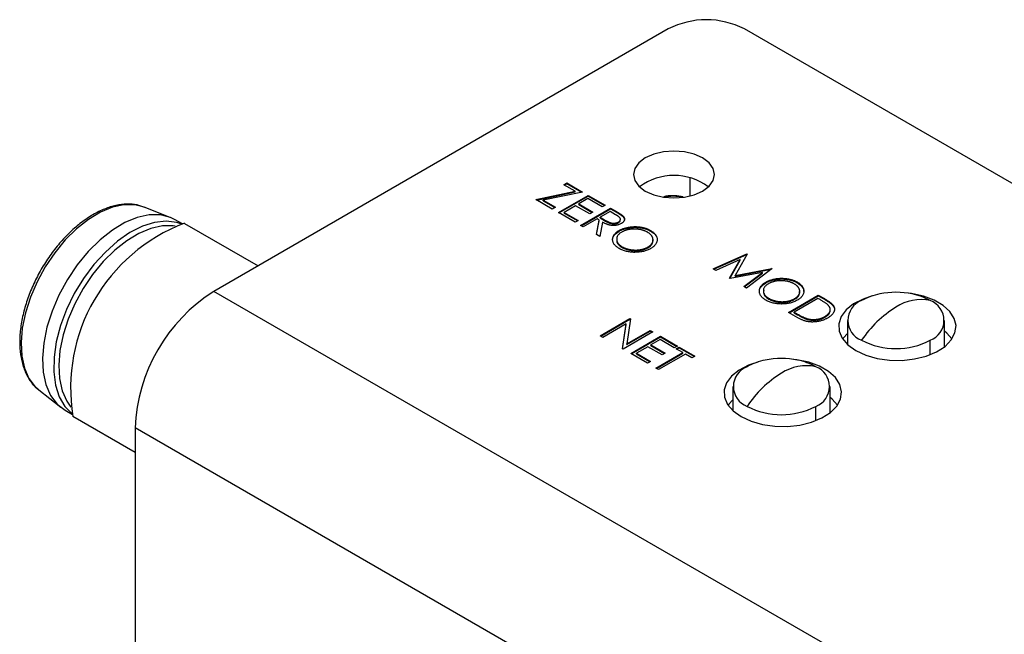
# Model space of a CAD drawing. Header units: millimetres. Extents: x 67 to 392, y 52 to 248.
# Tile 37 of 40: x 317 to 347, y 228 to 247. Entities that reach past the tile are written whole.
import ezdxf

# ---------------------------------------------------------------- set-up
doc = ezdxf.new("R2010")
doc.units = ezdxf.units.MM

msp = doc.modelspace()

# ---------------------------------------------------------------- linework, layer by layer
at = {"color": 7, "linetype": 'Continuous', "lineweight": 25}
for p, q in [((336.899, 246.525), (322.647, 238.297)), ((390.78, 216.798), (339.287, 246.525)), ((337.572, 241.86), (337.572, 241.287)), ((333.622, 241.64), (333.718, 241.696)), ((333.978, 241.435), (333.622, 241.64)), ((333.64, 241.63), (333.718, 241.675)), ((333.718, 241.696), (334.21, 241.412)), ((333.718, 241.675), (333.718, 241.696)), ((333.718, 241.675), (334.184, 241.406)), ((332.747, 241.176), (333.978, 241.435)), ((333.262, 240.879), (332.747, 241.176)), ((332.773, 241.161), (333.978, 241.414)), ((334.21, 241.412), (332.978, 241.153)), ((333.454, 240.768), (334.39, 241.308)), ((333.472, 240.757), (334.39, 241.287)), ((333.978, 241.414), (333.978, 241.435)), ((334.378, 241.204), (334.09, 241.038)), ((334.822, 240.948), (334.378, 241.204)), ((334.39, 241.308), (334.917, 241.003)), ((334.39, 241.287), (334.39, 241.308)), ((334.39, 241.287), (334.9, 240.993)), ((321.282, 240.616), (320.464, 240.94)), ((332.978, 241.153), (333.358, 240.934)), ((332.978, 241.133), (332.978, 241.153)), ((332.978, 241.133), (333.34, 240.924)), ((333.358, 240.934), (333.262, 240.879)), ((333.994, 240.982), (333.634, 240.775)), ((334.438, 240.726), (333.994, 240.982)), ((334.09, 241.038), (334.534, 240.782)), ((334.09, 241.017), (334.09, 241.038)), ((334.09, 241.017), (334.516, 240.771)), ((334.15, 240.366), (335.085, 240.906)), ((334.168, 240.356), (335.085, 240.886)), ((334.917, 241.003), (334.822, 240.948)), ((335.085, 240.906), (335.273, 240.798)), ((335.085, 240.886), (335.085, 240.906)), ((335.085, 240.886), (335.273, 240.777)), ((333.982, 240.463), (333.454, 240.768)), ((333.634, 240.775), (334.078, 240.519)), ((333.634, 240.754), (333.634, 240.775)), ((333.634, 240.754), (334.06, 240.508)), ((334.666, 240.567), (334.234, 240.318)), ((334.534, 240.782), (334.438, 240.726)), ((334.734, 240.528), (334.666, 240.567)), ((335.073, 240.802), (334.762, 240.622)), ((334.762, 240.622), (334.932, 240.523)), ((334.762, 240.602), (334.762, 240.622)), ((334.762, 240.602), (334.932, 240.502)), ((335.249, 240.701), (335.073, 240.802)), ((335.273, 240.777), (335.273, 240.798)), ((335.472, 240.648), (335.472, 240.668)), ((321.66, 240.412), (321.435, 240.542)), ((321.729, 240.43), (324.036, 239.099)), ((334.078, 240.519), (333.982, 240.463)), ((334.234, 240.318), (334.15, 240.366)), ((334.646, 240.08), (334.734, 240.528)), ((334.649, 240.078), (334.734, 240.507)), ((334.734, 240.507), (334.734, 240.528)), ((334.838, 240.468), (334.75, 240.02)), ((334.932, 240.502), (334.932, 240.523)), ((335.339, 240.45), (335.339, 240.471)), ((334.75, 240.02), (334.646, 240.08)), ((335.357, 240.184), (335.357, 240.205)), ((336.339, 240.19), (336.339, 240.21)), ((335.455, 239.675), (335.455, 239.696)), ((336.261, 239.667), (336.261, 239.688)), ((338.308, 239.003), (339.367, 239.472)), ((338.328, 238.991), (339.367, 239.451)), ((339.379, 239.465), (338.997, 238.799)), ((339.367, 239.472), (339.379, 239.465)), ((339.367, 239.451), (339.367, 239.472)), ((339.367, 239.451), (339.37, 239.449)), ((339.156, 239.292), (338.392, 238.954)), ((338.82, 238.707), (339.156, 239.292)), ((338.829, 238.702), (339.156, 239.271)), ((338.997, 238.799), (340.15, 239.019)), ((339.156, 239.271), (339.156, 239.292)), ((340.162, 239.013), (339.351, 238.401)), ((340.15, 239.019), (340.162, 239.013)), ((340.15, 239.003), (340.15, 239.019)), ((338.392, 238.954), (338.308, 239.003)), ((338.84, 238.696), (338.82, 238.707)), ((339.85, 238.889), (338.84, 238.696)), ((338.997, 238.778), (340.141, 238.997)), ((338.997, 238.778), (338.997, 238.799)), ((339.267, 238.449), (339.85, 238.889)), ((339.283, 238.44), (339.85, 238.868)), ((339.85, 238.868), (339.85, 238.889)), ((339.351, 238.401), (339.267, 238.449)), ((339.958, 238.564), (339.958, 238.585)), ((340.94, 238.57), (340.94, 238.591)), ((376.529, 207.192), (322.647, 238.297)), ((340.67, 237.639), (341.606, 238.179)), ((340.688, 237.629), (341.606, 238.158)), ((341.606, 238.179), (341.795, 238.07)), ((341.606, 238.158), (341.606, 238.179)), ((341.606, 238.158), (341.795, 238.049)), ((340.057, 238.056), (340.057, 238.076)), ((341.594, 238.075), (340.85, 237.646)), ((340.863, 238.048), (340.863, 238.069)), ((341.659, 238.037), (341.594, 238.075)), ((341.795, 238.049), (341.795, 238.07)), ((342.058, 237.858), (342.058, 237.879)), ((340.96, 237.472), (340.67, 237.639)), ((340.85, 237.646), (340.957, 237.584)), ((340.85, 237.625), (340.85, 237.646)), ((340.85, 237.625), (340.957, 237.563)), ((340.957, 237.563), (340.957, 237.584)), ((341.81, 237.487), (341.81, 237.508)), ((334.763, 236.902), (335.699, 237.442)), ((334.781, 236.891), (335.699, 237.421)), ((335.582, 237.277), (334.847, 236.853)), ((335.464, 236.497), (335.582, 237.277)), ((335.467, 236.496), (335.582, 237.256)), ((335.582, 237.256), (335.582, 237.277)), ((335.717, 237.431), (335.598, 236.65)), ((335.699, 237.442), (335.717, 237.431)), ((335.699, 237.421), (335.699, 237.442)), ((335.699, 237.421), (335.714, 237.412)), ((341.249, 237.423), (341.249, 237.443)), ((342.517, 237.386), (342.517, 236.634)), ((345.565, 236.562), (345.565, 237.386)), ((334.847, 236.853), (334.763, 236.902)), ((336.418, 237.026), (335.483, 236.486)), ((335.598, 236.65), (336.335, 237.075)), ((335.598, 236.629), (336.335, 237.054)), ((335.723, 236.348), (336.658, 236.888)), ((335.741, 236.337), (336.658, 236.867)), ((336.335, 237.075), (336.418, 237.026)), ((336.335, 237.054), (336.335, 237.075)), ((336.335, 237.054), (336.4, 237.016)), ((336.658, 236.888), (337.186, 236.583)), ((336.658, 236.867), (336.658, 236.888)), ((336.658, 236.867), (337.168, 236.573)), ((335.598, 236.629), (335.598, 236.65)), ((336.263, 236.562), (335.903, 236.355)), ((336.706, 236.306), (336.263, 236.562)), ((336.646, 236.784), (336.358, 236.618)), ((336.358, 236.618), (336.802, 236.362)), ((336.358, 236.597), (336.358, 236.618)), ((336.358, 236.597), (336.784, 236.351)), ((337.09, 236.528), (336.646, 236.784)), ((337.186, 236.583), (337.09, 236.528)), ((337.15, 236.493), (337.246, 236.548)), ((337.246, 236.548), (337.738, 236.265)), ((337.246, 236.528), (337.246, 236.548)), ((345.118, 236.314), (345.118, 236.764)), ((335.483, 236.486), (335.464, 236.497)), ((336.251, 236.043), (335.723, 236.348)), ((335.903, 236.355), (336.347, 236.098)), ((335.903, 236.334), (335.903, 236.355)), ((335.903, 236.334), (336.329, 236.088)), ((336.514, 235.891), (337.354, 236.375)), ((336.532, 235.88), (337.354, 236.355)), ((337.438, 236.327), (336.598, 235.842)), ((336.802, 236.362), (336.706, 236.306)), ((337.354, 236.375), (337.15, 236.493)), ((337.168, 236.483), (337.246, 236.528)), ((337.246, 236.528), (337.72, 236.254)), ((337.354, 236.355), (337.354, 236.375)), ((337.642, 236.209), (337.438, 236.327)), ((337.738, 236.265), (337.642, 236.209)), ((336.347, 236.098), (336.251, 236.043)), ((336.598, 235.842), (336.514, 235.891)), ((338.925, 235.313), (338.925, 234.56)), ((341.973, 234.488), (341.973, 235.313)), ((317.155, 235.208), (317.845, 234.662)), ((341.526, 234.24), (341.526, 234.691)), ((317.985, 234.567), (318.21, 234.437)), ((320.177, 233.244), (318.229, 234.368)), ((320.166, 233.25), (318.229, 234.368)), ((374.059, 202.915), (320.177, 234.02)), ((320.177, 234.02), (320.177, 191.347)), ((320.166, 233.25), (320.177, 233.243))]:
    msp.add_line(p, q, dxfattribs=at)
at = {"color": 7, "linetype": 'Continuous', "lineweight": 25, "flags": 128}
for points in [[(336.18, 241.444), (336.443, 241.328), (336.75, 241.254), (337.078, 241.229), (337.407, 241.254), (337.713, 241.328), (337.976, 241.444), (338.178, 241.596), (338.305, 241.773), (338.348, 241.962), (338.305, 242.152), (338.178, 242.329), (337.976, 242.481), (337.713, 242.597), (337.407, 242.671), (337.078, 242.696), (336.75, 242.671), (336.443, 242.597), (336.18, 242.481), (335.978, 242.329), (335.852, 242.152), (335.808, 241.962), (335.852, 241.773), (335.978, 241.596), (336.18, 241.444)], [(320.464, 240.94), (320.166, 241.015), (319.828, 241.015), (319.467, 240.936), (319.093, 240.782), (318.715, 240.555), (318.343, 240.261), (317.987, 239.909), (317.656, 239.508), (317.358, 239.067), (317.102, 238.598), (316.894, 238.114), (316.739, 237.626), (316.641, 237.148), (316.603, 236.692), (316.626, 236.27), (316.709, 235.892), (316.85, 235.568), (317.045, 235.308), (317.155, 235.208)], [(321.435, 240.542), (321.291, 240.613), (320.972, 240.694), (320.621, 240.694), (320.246, 240.612), (319.857, 240.452), (319.465, 240.216), (319.079, 239.911), (318.709, 239.545), (318.365, 239.128), (318.056, 238.67), (317.79, 238.183), (317.573, 237.68), (317.412, 237.174), (317.311, 236.677), (317.271, 236.203), (317.295, 235.764), (317.381, 235.372), (317.528, 235.036), (317.731, 234.765), (317.985, 234.567)], [(321.645, 240.408), (321.49, 240.459), (321.154, 240.5), (320.789, 240.459), (320.406, 240.337), (320.014, 240.139), (319.624, 239.868), (319.245, 239.531), (318.887, 239.139), (318.559, 238.699), (318.271, 238.225), (318.028, 237.729), (317.839, 237.222), (317.707, 236.719), (317.636, 236.232), (317.629, 235.775), (317.684, 235.358), (317.801, 234.992), (317.976, 234.688), (318.205, 234.453), (318.207, 234.452)], [(321.436, 240.339), (321.377, 240.348), (321.036, 240.348), (320.672, 240.268), (320.295, 240.112), (319.914, 239.884), (319.539, 239.588), (319.18, 239.233), (318.846, 238.827), (318.546, 238.383), (318.287, 237.91), (318.077, 237.421), (317.921, 236.93), (317.822, 236.447), (317.784, 235.987), (317.807, 235.561), (317.89, 235.18), (318.033, 234.854), (318.162, 234.667)], [(343.298, 238.155), (343.009, 238.056), (342.712, 237.903), (342.48, 237.716), (342.323, 237.505), (342.247, 237.279), (342.258, 237.05), (342.354, 236.826), (342.531, 236.62), (342.781, 236.441)], [(342.781, 236.441), (343.091, 236.297), (343.448, 236.195), (343.834, 236.14), (344.232, 236.133), (344.623, 236.177), (344.989, 236.268), (345.313, 236.402), (345.579, 236.573), (345.775, 236.773), (345.891, 236.993), (345.924, 237.222), (345.87, 237.45), (345.733, 237.665), (345.518, 237.859), (345.237, 238.022), (344.901, 238.145), (344.527, 238.225), (344.435, 238.237)], [(342.517, 236.974), (342.391, 236.835), (342.369, 236.804)], [(345.797, 236.804), (345.635, 236.988), (345.565, 237.046)], [(339.706, 236.081), (339.416, 235.983), (339.12, 235.829), (338.888, 235.643), (338.73, 235.431), (338.655, 235.206), (338.666, 234.976), (338.762, 234.753), (338.939, 234.547), (339.189, 234.368)], [(339.189, 234.368), (339.499, 234.224), (339.856, 234.121), (340.242, 234.066), (340.64, 234.06), (341.031, 234.103), (341.397, 234.194), (341.721, 234.328), (341.986, 234.499), (342.182, 234.699), (342.299, 234.919), (342.332, 235.148), (342.278, 235.376), (342.141, 235.592), (341.926, 235.785), (341.645, 235.948), (341.309, 236.072), (340.935, 236.151), (340.843, 236.163)], [(338.925, 234.901), (338.799, 234.762), (338.777, 234.73)], [(342.205, 234.73), (342.042, 234.914), (341.973, 234.973)]]:
    msp.add_lwpolyline(points, dxfattribs=at)
at = {"color": 7, "linetype": 'Continuous', "lineweight": 25}
for centre, radius, start, end in [((338.093, 244.219), 2.596, 62.6097, 117.3903), ((337.078, 240.128), 1.803, 53.3259, 126.6741), ((337.045, 239.754), 1.524, 78.3786, 100.567), ((323.676, 235.265), 5.52, 110.65, 189.35), ((325.501, 233.798), 5.328, 122.3869, 177.6131), ((343.91, 236.294), 1.958, 101.1184, 118.9073), ((344.041, 235.727), 2.54, 78.4478, 101.5522), ((344.172, 236.294), 1.958, 61.0927, 78.8816), ((343.199, 237.386), 0.665, 110.7834, 249.2166), ((345.861, 234.831), 3.483, 121.5004, 146.2929), ((344.826, 236.624), 1.415, 78.0799, 123.6977), ((344.882, 237.386), 0.665, 290.7834, 69.2166), ((344.041, 238.844), 2.342, 242.6097, 297.3903), ((339.607, 235.313), 0.665, 110.7834, 249.2166), ((340.318, 234.221), 1.958, 101.1184, 118.9073), ((340.449, 233.654), 2.54, 78.4478, 101.5522), ((341.234, 234.55), 1.415, 78.0799, 123.6977), ((340.58, 234.221), 1.958, 61.0927, 78.8816), ((341.29, 235.313), 0.665, 290.7834, 69.2166), ((342.269, 232.758), 3.483, 121.5004, 146.2929), ((340.449, 236.771), 2.342, 242.6097, 297.3903)]:
    msp.add_arc(centre, radius, start, end, dxfattribs=at)
for points, knots in [([(336.965, 241.288), (336.916, 241.288), (336.845, 241.289), (336.779, 241.272), (336.758, 241.266)], [0, 0, 0, 0, 0.677499, 1, 1, 1, 1]), ([(337.368, 241.264), (337.278, 241.279), (337.145, 241.303), (337.009, 241.292), (336.965, 241.288)], [0, 0, 0, 0, 0.674194, 1, 1, 1, 1]), ([(320.477, 240.929), (320.399, 240.958), (320.225, 241.024), (319.92, 241.044), (319.578, 241.002), (319.22, 240.89), (318.855, 240.71), (318.492, 240.465), (318.14, 240.163), (317.807, 239.811), (317.501, 239.418), (317.228, 238.992), (316.995, 238.543), (316.807, 238.082), (316.668, 237.618), (316.581, 237.161), (316.55, 236.722), (316.576, 236.31), (316.661, 235.933), (316.805, 235.607), (316.969, 235.365), (317.103, 235.261), (317.151, 235.224)], [0, 0, 0, 0, 0.039444, 0.088755, 0.138859, 0.189958, 0.241761, 0.293864, 0.345974, 0.398005, 0.449959, 0.501868, 0.553771, 0.605705, 0.65771, 0.709829, 0.762104, 0.814546, 0.867075, 0.919369, 0.970927, 1, 1, 1, 1]), ([(335.339, 240.471), (335.346, 240.476), (335.361, 240.485), (335.377, 240.5), (335.389, 240.517), (335.396, 240.535), (335.4, 240.554), (335.398, 240.572), (335.391, 240.59), (335.381, 240.605), (335.37, 240.617), (335.36, 240.627), (335.347, 240.637), (335.332, 240.649), (335.315, 240.661), (335.295, 240.674), (335.273, 240.687), (335.257, 240.696), (335.249, 240.701)], [0, 0, 0, 0, 0.068814, 0.136365, 0.204019, 0.273064, 0.342913, 0.410965, 0.479169, 0.549308, 0.587652, 0.630647, 0.678879, 0.731934, 0.791111, 0.855283, 0.925086, 1, 1, 1, 1]), ([(335.273, 240.798), (335.285, 240.791), (335.309, 240.777), (335.343, 240.757), (335.373, 240.738), (335.4, 240.721), (335.423, 240.706), (335.443, 240.692), (335.459, 240.68), (335.468, 240.672), (335.472, 240.668)], [0, 0, 0, 0, 0.176258, 0.338434, 0.484822, 0.617158, 0.734698, 0.837385, 0.926372, 1, 1, 1, 1]), ([(335.273, 240.777), (335.285, 240.77), (335.309, 240.756), (335.343, 240.736), (335.373, 240.717), (335.4, 240.701), (335.423, 240.685), (335.443, 240.671), (335.459, 240.659), (335.468, 240.651), (335.472, 240.648)], [0, 0, 0, 0, 0.176258, 0.338434, 0.484822, 0.617158, 0.734698, 0.837385, 0.926372, 1, 1, 1, 1]), ([(335.472, 240.668), (335.477, 240.664), (335.487, 240.654), (335.5, 240.638), (335.51, 240.623), (335.518, 240.607), (335.523, 240.591), (335.526, 240.575), (335.528, 240.559), (335.526, 240.542), (335.522, 240.526), (335.515, 240.51), (335.506, 240.494), (335.495, 240.479), (335.481, 240.464), (335.464, 240.45), (335.445, 240.436), (335.43, 240.427), (335.423, 240.423)], [0, 0, 0, 0, 0.064217, 0.127064, 0.188745, 0.249132, 0.309453, 0.369827, 0.43065, 0.492352, 0.554072, 0.61569, 0.676798, 0.738439, 0.801317, 0.865185, 0.931641, 1, 1, 1, 1]), ([(335.472, 240.648), (335.492, 240.625), (335.53, 240.584), (335.524, 240.537), (335.521, 240.516)], [0, 0, 0, 0, 0.544812, 1, 1, 1, 1]), ([(335.423, 240.423), (335.41, 240.416), (335.385, 240.402), (335.342, 240.386), (335.298, 240.374), (335.251, 240.365), (335.203, 240.361), (335.154, 240.361), (335.105, 240.366), (335.064, 240.374), (335.032, 240.382), (335.006, 240.39), (334.98, 240.399), (334.953, 240.41), (334.925, 240.422), (334.896, 240.436), (334.867, 240.451), (334.848, 240.462), (334.838, 240.468)], [0, 0, 0, 0, 0.0787802, 0.1537206, 0.2267135, 0.2991912, 0.37119, 0.4430064, 0.5166892, 0.5932172, 0.6338729, 0.6769891, 0.7228995, 0.7719586, 0.8242113, 0.8793787, 0.9379481, 1, 1, 1, 1]), ([(334.932, 240.523), (334.94, 240.518), (334.955, 240.509), (334.979, 240.497), (335.001, 240.486), (335.022, 240.475), (335.042, 240.467), (335.061, 240.459), (335.079, 240.453), (335.101, 240.446), (335.128, 240.44), (335.161, 240.436), (335.194, 240.435), (335.227, 240.437), (335.258, 240.441), (335.288, 240.449), (335.315, 240.458), (335.331, 240.467), (335.339, 240.471)], [0, 0, 0, 0, 0.071668, 0.138913, 0.201185, 0.259124, 0.312255, 0.360682, 0.405086, 0.445102, 0.518778, 0.589462, 0.658462, 0.727283, 0.796322, 0.863175, 0.930949, 1, 1, 1, 1]), ([(334.932, 240.502), (334.94, 240.497), (334.955, 240.488), (334.979, 240.476), (335.001, 240.465), (335.022, 240.455), (335.042, 240.446), (335.061, 240.438), (335.079, 240.432), (335.101, 240.426), (335.128, 240.42), (335.161, 240.415), (335.194, 240.414), (335.227, 240.416), (335.258, 240.42), (335.288, 240.428), (335.315, 240.438), (335.331, 240.446), (335.339, 240.45)], [0, 0, 0, 0, 0.071668, 0.138913, 0.201185, 0.259124, 0.312255, 0.360682, 0.405086, 0.445102, 0.518778, 0.589462, 0.658462, 0.727283, 0.796322, 0.863175, 0.930949, 1, 1, 1, 1]), ([(335.339, 240.45), (335.351, 240.459), (335.376, 240.476), (335.392, 240.498), (335.394, 240.51), (335.394, 240.511)], [0, 0, 0, 0, 0.483845, 0.967698, 1, 1, 1, 1]), ([(335.357, 240.205), (335.368, 240.211), (335.391, 240.224), (335.427, 240.241), (335.464, 240.256), (335.503, 240.271), (335.543, 240.283), (335.585, 240.294), (335.628, 240.304), (335.672, 240.312), (335.717, 240.318), (335.762, 240.323), (335.807, 240.326), (335.852, 240.327), (335.897, 240.326), (335.941, 240.324), (335.986, 240.319), (336.03, 240.313), (336.074, 240.306), (336.116, 240.297), (336.157, 240.286), (336.196, 240.274), (336.234, 240.261), (336.271, 240.245), (336.306, 240.229), (336.328, 240.217), (336.339, 240.21)], [0, 0, 0, 0, 0.043209, 0.085873, 0.12812, 0.170152, 0.211918, 0.253753, 0.296006, 0.338443, 0.381015, 0.42282, 0.464089, 0.505126, 0.545975, 0.586985, 0.628339, 0.670084, 0.711992, 0.753039, 0.794049, 0.834886, 0.875498, 0.916547, 0.958004, 1, 1, 1, 1]), ([(335.357, 240.184), (335.368, 240.19), (335.391, 240.203), (335.427, 240.22), (335.464, 240.236), (335.503, 240.25), (335.543, 240.262), (335.585, 240.274), (335.628, 240.283), (335.672, 240.291), (335.717, 240.297), (335.762, 240.302), (335.807, 240.305), (335.852, 240.306), (335.897, 240.305), (335.941, 240.303), (335.986, 240.299), (336.03, 240.293), (336.074, 240.285), (336.116, 240.276), (336.157, 240.266), (336.196, 240.253), (336.234, 240.24), (336.271, 240.225), (336.306, 240.208), (336.328, 240.196), (336.339, 240.19)], [0, 0, 0, 0, 0.043209, 0.085873, 0.12812, 0.170152, 0.211918, 0.253753, 0.296006, 0.338443, 0.381015, 0.42282, 0.464089, 0.505126, 0.545975, 0.586985, 0.628339, 0.670084, 0.711992, 0.753039, 0.794049, 0.834886, 0.875498, 0.916547, 0.958004, 1, 1, 1, 1]), ([(336.247, 240.153), (336.238, 240.158), (336.22, 240.168), (336.191, 240.181), (336.161, 240.194), (336.13, 240.205), (336.097, 240.215), (336.063, 240.225), (336.027, 240.232), (335.991, 240.239), (335.954, 240.244), (335.916, 240.248), (335.88, 240.251), (335.843, 240.252), (335.806, 240.252), (335.769, 240.25), (335.733, 240.247), (335.697, 240.242), (335.661, 240.236), (335.627, 240.229), (335.593, 240.22), (335.561, 240.21), (335.529, 240.199), (335.499, 240.186), (335.469, 240.172), (335.451, 240.162), (335.441, 240.156)], [0, 0, 0, 0, 0.0420233, 0.0836449, 0.1249838, 0.1662475, 0.2077016, 0.2496311, 0.2917418, 0.3347429, 0.3774602, 0.4195563, 0.4610442, 0.5020963, 0.5428907, 0.5838008, 0.6248636, 0.6662247, 0.7073992, 0.7485567, 0.7896546, 0.8307397, 0.8720701, 0.9139934, 0.9564981, 1, 1, 1, 1]), ([(335.159, 239.929), (335.159, 239.932), (335.147, 239.981), (335.208, 240.077), (335.307, 240.148), (335.357, 240.184)], [0, 0, 0, 0, 0.032291, 0.516056, 1, 1, 1, 1]), ([(335.363, 239.638), (335.346, 239.648), (335.314, 239.668), (335.272, 239.701), (335.235, 239.734), (335.206, 239.769), (335.183, 239.806), (335.167, 239.843), (335.157, 239.883), (335.154, 239.923), (335.157, 239.963), (335.166, 240.002), (335.182, 240.04), (335.205, 240.076), (335.233, 240.111), (335.268, 240.144), (335.309, 240.175), (335.341, 240.195), (335.357, 240.205)], [0, 0, 0, 0, 0.065819, 0.129747, 0.192072, 0.253459, 0.31457, 0.37628, 0.439026, 0.503267, 0.567493, 0.629705, 0.691, 0.751452, 0.812004, 0.87315, 0.935635, 1, 1, 1, 1]), ([(335.441, 240.156), (335.428, 240.148), (335.402, 240.133), (335.369, 240.107), (335.341, 240.08), (335.318, 240.052), (335.301, 240.022), (335.289, 239.991), (335.282, 239.96), (335.281, 239.927), (335.285, 239.894), (335.294, 239.862), (335.308, 239.831), (335.327, 239.802), (335.351, 239.773), (335.381, 239.746), (335.415, 239.72), (335.442, 239.704), (335.455, 239.696)], [0, 0, 0, 0, 0.064504, 0.126899, 0.187747, 0.24815, 0.308586, 0.369583, 0.431827, 0.49618, 0.560668, 0.623504, 0.68526, 0.746537, 0.808327, 0.870486, 0.934317, 1, 1, 1, 1]), ([(336.261, 239.688), (336.27, 239.693), (336.288, 239.704), (336.312, 239.721), (336.334, 239.738), (336.353, 239.756), (336.37, 239.775), (336.385, 239.794), (336.397, 239.814), (336.407, 239.834), (336.415, 239.854), (336.42, 239.875), (336.423, 239.896), (336.423, 239.917), (336.421, 239.939), (336.416, 239.96), (336.409, 239.982), (336.399, 240.003), (336.388, 240.024), (336.374, 240.045), (336.358, 240.065), (336.34, 240.084), (336.32, 240.102), (336.297, 240.12), (336.273, 240.137), (336.256, 240.147), (336.247, 240.153)], [0, 0, 0, 0, 0.0429151, 0.08513, 0.1264733, 0.167453, 0.2079763, 0.2482494, 0.28875, 0.3296699, 0.3705373, 0.4111286, 0.4518189, 0.4924059, 0.5334859, 0.5752631, 0.6174406, 0.6606717, 0.7039402, 0.7468675, 0.7890793, 0.831104, 0.873238, 0.9151658, 0.9573807, 1, 1, 1, 1]), ([(336.339, 240.21), (336.356, 240.2), (336.389, 240.18), (336.432, 240.147), (336.468, 240.113), (336.499, 240.078), (336.522, 240.041), (336.539, 240.003), (336.549, 239.964), (336.552, 239.924), (336.549, 239.884), (336.54, 239.844), (336.524, 239.807), (336.501, 239.77), (336.472, 239.735), (336.436, 239.702), (336.394, 239.669), (336.362, 239.65), (336.345, 239.639)], [0, 0, 0, 0, 0.06657, 0.130749, 0.193413, 0.254989, 0.316114, 0.377262, 0.439401, 0.502971, 0.566525, 0.628231, 0.689091, 0.749345, 0.81017, 0.87161, 0.934869, 1, 1, 1, 1]), ([(336.339, 240.19), (336.415, 240.145), (336.498, 240.096), (336.511, 240.033), (336.512, 240.028)], [0, 0, 0, 0, 0.9252156, 1, 1, 1, 1]), ([(335.288, 239.89), (335.287, 239.884), (335.279, 239.842), (335.333, 239.761), (335.414, 239.704), (335.455, 239.675)], [0, 0, 0, 0, 0.0668718, 0.5333085, 1, 1, 1, 1]), ([(336.345, 239.639), (336.328, 239.63), (336.294, 239.611), (336.238, 239.587), (336.18, 239.567), (336.12, 239.55), (336.057, 239.537), (335.991, 239.527), (335.923, 239.522), (335.854, 239.52), (335.784, 239.521), (335.716, 239.527), (335.65, 239.536), (335.588, 239.549), (335.527, 239.566), (335.469, 239.586), (335.414, 239.61), (335.38, 239.629), (335.363, 239.638)], [0, 0, 0, 0, 0.065227, 0.128569, 0.19032, 0.251378, 0.312388, 0.373789, 0.436431, 0.500567, 0.564687, 0.627136, 0.688455, 0.749246, 0.810155, 0.871671, 0.934773, 1, 1, 1, 1]), ([(335.455, 239.696), (335.465, 239.69), (335.483, 239.68), (335.513, 239.666), (335.544, 239.653), (335.576, 239.641), (335.609, 239.63), (335.643, 239.621), (335.679, 239.613), (335.715, 239.606), (335.751, 239.6), (335.788, 239.596), (335.825, 239.594), (335.861, 239.593), (335.898, 239.593), (335.934, 239.594), (335.971, 239.598), (336.007, 239.602), (336.042, 239.608), (336.077, 239.616), (336.11, 239.624), (336.143, 239.635), (336.174, 239.646), (336.204, 239.659), (336.234, 239.673), (336.252, 239.683), (336.261, 239.688)], [0, 0, 0, 0, 0.043633, 0.086538, 0.129177, 0.171436, 0.213416, 0.255266, 0.297369, 0.339941, 0.382347, 0.423953, 0.464871, 0.505572, 0.546003, 0.586568, 0.627065, 0.668271, 0.709549, 0.750428, 0.791096, 0.832027, 0.873136, 0.914611, 0.956956, 1, 1, 1, 1]), ([(335.455, 239.675), (335.465, 239.67), (335.483, 239.659), (335.513, 239.645), (335.544, 239.632), (335.576, 239.62), (335.609, 239.609), (335.643, 239.6), (335.679, 239.592), (335.715, 239.585), (335.751, 239.58), (335.788, 239.575), (335.825, 239.573), (335.861, 239.572), (335.898, 239.572), (335.934, 239.574), (335.971, 239.577), (336.007, 239.582), (336.042, 239.588), (336.077, 239.595), (336.11, 239.604), (336.143, 239.614), (336.174, 239.625), (336.204, 239.638), (336.234, 239.652), (336.252, 239.662), (336.261, 239.667)], [0, 0, 0, 0, 0.043633, 0.086538, 0.129177, 0.171436, 0.213416, 0.255266, 0.297369, 0.339941, 0.382347, 0.423953, 0.464871, 0.505572, 0.546003, 0.586568, 0.627065, 0.668271, 0.709549, 0.750428, 0.791096, 0.832027, 0.873136, 0.914611, 0.956956, 1, 1, 1, 1]), ([(336.261, 239.667), (336.315, 239.706), (336.417, 239.778), (336.416, 239.871), (336.415, 239.915)], [0, 0, 0, 0, 0.531049, 1, 1, 1, 1]), ([(339.958, 238.585), (339.97, 238.591), (339.992, 238.604), (340.028, 238.621), (340.066, 238.637), (340.104, 238.651), (340.145, 238.664), (340.186, 238.675), (340.229, 238.684), (340.274, 238.692), (340.318, 238.699), (340.364, 238.703), (340.408, 238.706), (340.453, 238.707), (340.498, 238.706), (340.543, 238.704), (340.587, 238.7), (340.632, 238.694), (340.675, 238.687), (340.718, 238.677), (340.758, 238.667), (340.798, 238.655), (340.836, 238.641), (340.872, 238.626), (340.907, 238.609), (340.929, 238.597), (340.94, 238.591)], [0, 0, 0, 0, 0.043209, 0.085873, 0.12812, 0.170152, 0.211918, 0.253753, 0.296006, 0.338443, 0.381015, 0.42282, 0.464089, 0.505126, 0.545975, 0.586985, 0.628339, 0.670084, 0.711992, 0.753039, 0.794049, 0.834886, 0.875498, 0.916547, 0.958004, 1, 1, 1, 1]), ([(339.761, 238.309), (339.76, 238.312), (339.748, 238.361), (339.809, 238.458), (339.909, 238.529), (339.958, 238.564)], [0, 0, 0, 0, 0.032291, 0.516056, 1, 1, 1, 1]), ([(339.964, 238.019), (339.948, 238.029), (339.915, 238.049), (339.873, 238.081), (339.837, 238.115), (339.807, 238.15), (339.785, 238.186), (339.768, 238.224), (339.759, 238.263), (339.755, 238.304), (339.758, 238.344), (339.768, 238.383), (339.784, 238.42), (339.806, 238.457), (339.834, 238.491), (339.869, 238.524), (339.91, 238.556), (339.942, 238.575), (339.958, 238.585)], [0, 0, 0, 0, 0.065819, 0.129747, 0.192072, 0.253459, 0.31457, 0.37628, 0.439026, 0.503267, 0.567493, 0.629705, 0.691, 0.751452, 0.812004, 0.87315, 0.935635, 1, 1, 1, 1]), ([(340.043, 238.537), (340.03, 238.529), (340.004, 238.513), (339.971, 238.487), (339.942, 238.46), (339.92, 238.432), (339.902, 238.403), (339.89, 238.372), (339.884, 238.34), (339.882, 238.307), (339.886, 238.275), (339.895, 238.243), (339.909, 238.212), (339.929, 238.182), (339.953, 238.154), (339.982, 238.127), (340.017, 238.1), (340.043, 238.084), (340.057, 238.076)], [0, 0, 0, 0, 0.064504, 0.1268993, 0.1877465, 0.2481497, 0.3085861, 0.369583, 0.431827, 0.4961797, 0.5606679, 0.6235045, 0.6852604, 0.7465368, 0.8083274, 0.8704862, 0.9343169, 1, 1, 1, 1]), ([(339.958, 238.564), (339.97, 238.571), (339.992, 238.583), (340.028, 238.6), (340.066, 238.616), (340.104, 238.63), (340.145, 238.643), (340.186, 238.654), (340.229, 238.664), (340.274, 238.672), (340.318, 238.678), (340.364, 238.682), (340.408, 238.685), (340.453, 238.686), (340.498, 238.686), (340.543, 238.683), (340.587, 238.679), (340.632, 238.673), (340.675, 238.666), (340.718, 238.657), (340.758, 238.646), (340.798, 238.634), (340.836, 238.62), (340.872, 238.605), (340.907, 238.589), (340.929, 238.576), (340.94, 238.57)], [0, 0, 0, 0, 0.043209, 0.085873, 0.12812, 0.170152, 0.211918, 0.253753, 0.296006, 0.338443, 0.381015, 0.42282, 0.464089, 0.505126, 0.545975, 0.586985, 0.628339, 0.670084, 0.711992, 0.753039, 0.794049, 0.834886, 0.875498, 0.916547, 0.958004, 1, 1, 1, 1]), ([(340.848, 238.533), (340.839, 238.538), (340.821, 238.548), (340.792, 238.562), (340.762, 238.574), (340.731, 238.586), (340.698, 238.596), (340.664, 238.605), (340.628, 238.613), (340.592, 238.619), (340.555, 238.625), (340.518, 238.629), (340.481, 238.631), (340.444, 238.632), (340.407, 238.632), (340.371, 238.631), (340.334, 238.627), (340.298, 238.623), (340.263, 238.617), (340.228, 238.609), (340.195, 238.601), (340.162, 238.59), (340.13, 238.579), (340.1, 238.566), (340.07, 238.552), (340.052, 238.542), (340.043, 238.537)], [0, 0, 0, 0, 0.042023, 0.083645, 0.124984, 0.166247, 0.207702, 0.249631, 0.291742, 0.334743, 0.37746, 0.419556, 0.461044, 0.502096, 0.542891, 0.583801, 0.624864, 0.666225, 0.707399, 0.748557, 0.789655, 0.83074, 0.87207, 0.913993, 0.956498, 1, 1, 1, 1]), ([(340.863, 238.069), (340.872, 238.074), (340.889, 238.084), (340.913, 238.101), (340.935, 238.119), (340.955, 238.137), (340.972, 238.155), (340.986, 238.174), (340.999, 238.194), (341.009, 238.214), (341.016, 238.235), (341.022, 238.256), (341.024, 238.277), (341.025, 238.298), (341.023, 238.319), (341.018, 238.341), (341.01, 238.362), (341.001, 238.384), (340.989, 238.405), (340.975, 238.425), (340.959, 238.445), (340.941, 238.465), (340.921, 238.483), (340.899, 238.5), (340.875, 238.517), (340.857, 238.528), (340.848, 238.533)], [0, 0, 0, 0, 0.042915, 0.08513, 0.126473, 0.167453, 0.207976, 0.248249, 0.28875, 0.32967, 0.370537, 0.411129, 0.451819, 0.492406, 0.533486, 0.575263, 0.617441, 0.660672, 0.70394, 0.746868, 0.789079, 0.831104, 0.873238, 0.915166, 0.957381, 1, 1, 1, 1]), ([(340.94, 238.591), (340.957, 238.581), (340.99, 238.561), (341.033, 238.528), (341.07, 238.494), (341.1, 238.459), (341.124, 238.422), (341.14, 238.384), (341.151, 238.344), (341.154, 238.304), (341.151, 238.264), (341.142, 238.225), (341.125, 238.187), (341.103, 238.151), (341.074, 238.116), (341.038, 238.082), (340.996, 238.05), (340.963, 238.03), (340.946, 238.02)], [0, 0, 0, 0, 0.06657, 0.130749, 0.193413, 0.254989, 0.316114, 0.377262, 0.439401, 0.502971, 0.566525, 0.628231, 0.689091, 0.749345, 0.81017, 0.87161, 0.934869, 1, 1, 1, 1]), ([(340.94, 238.57), (341.008, 238.523), (341.139, 238.433), (341.145, 238.315), (341.148, 238.257)], [0, 0, 0, 0, 0.515201, 1, 1, 1, 1]), ([(339.898, 238.319), (339.892, 238.297), (339.876, 238.238), (339.932, 238.142), (340.015, 238.084), (340.057, 238.056)], [0, 0, 0, 0, 0.2249022, 0.6123452, 1, 1, 1, 1]), ([(340.863, 238.048), (340.917, 238.086), (341.019, 238.159), (341.017, 238.252), (341.017, 238.295)], [0, 0, 0, 0, 0.531049, 1, 1, 1, 1]), ([(340.946, 238.02), (340.929, 238.011), (340.895, 237.992), (340.839, 237.968), (340.782, 237.947), (340.721, 237.93), (340.658, 237.917), (340.593, 237.908), (340.525, 237.902), (340.455, 237.9), (340.385, 237.902), (340.317, 237.908), (340.252, 237.916), (340.189, 237.93), (340.128, 237.946), (340.071, 237.967), (340.015, 237.991), (339.981, 238.009), (339.964, 238.019)], [0, 0, 0, 0, 0.065227, 0.128569, 0.19032, 0.251378, 0.312388, 0.373789, 0.436431, 0.500567, 0.564687, 0.627136, 0.688455, 0.749246, 0.810155, 0.871671, 0.934773, 1, 1, 1, 1]), ([(340.057, 238.076), (340.066, 238.071), (340.085, 238.061), (340.114, 238.046), (340.145, 238.033), (340.177, 238.021), (340.211, 238.011), (340.244, 238.001), (340.28, 237.993), (340.316, 237.986), (340.353, 237.981), (340.39, 237.977), (340.426, 237.974), (340.463, 237.973), (340.499, 237.973), (340.536, 237.975), (340.572, 237.978), (340.608, 237.983), (340.643, 237.989), (340.678, 237.996), (340.711, 238.005), (340.744, 238.015), (340.775, 238.026), (340.805, 238.039), (340.835, 238.053), (340.853, 238.063), (340.863, 238.069)], [0, 0, 0, 0, 0.043633, 0.086538, 0.129177, 0.171436, 0.213416, 0.255266, 0.297369, 0.339941, 0.382347, 0.423953, 0.464871, 0.505572, 0.546003, 0.586568, 0.627065, 0.668271, 0.709549, 0.750428, 0.791096, 0.832027, 0.873136, 0.914611, 0.956956, 1, 1, 1, 1]), ([(340.057, 238.056), (340.066, 238.05), (340.085, 238.04), (340.114, 238.026), (340.145, 238.012), (340.177, 238.001), (340.211, 237.99), (340.244, 237.98), (340.28, 237.973), (340.316, 237.966), (340.353, 237.96), (340.39, 237.956), (340.426, 237.954), (340.463, 237.952), (340.499, 237.953), (340.536, 237.954), (340.572, 237.958), (340.608, 237.962), (340.643, 237.968), (340.678, 237.976), (340.711, 237.984), (340.744, 237.994), (340.775, 238.006), (340.805, 238.018), (340.835, 238.032), (340.853, 238.043), (340.863, 238.048)], [0, 0, 0, 0, 0.043633, 0.086538, 0.129177, 0.171436, 0.213416, 0.255266, 0.297369, 0.339941, 0.382347, 0.423953, 0.464871, 0.505572, 0.546003, 0.586568, 0.627065, 0.668271, 0.709549, 0.750428, 0.791096, 0.832027, 0.873136, 0.914611, 0.956956, 1, 1, 1, 1]), ([(341.921, 237.856), (341.915, 237.862), (341.903, 237.874), (341.881, 237.893), (341.854, 237.913), (341.824, 237.935), (341.789, 237.958), (341.75, 237.983), (341.706, 238.01), (341.675, 238.028), (341.659, 238.037)], [0, 0, 0, 0, 0.084319, 0.179285, 0.286583, 0.405111, 0.535593, 0.67819, 0.832976, 1, 1, 1, 1]), ([(341.795, 238.07), (341.811, 238.06), (341.842, 238.042), (341.887, 238.015), (341.927, 237.989), (341.962, 237.964), (341.993, 237.941), (342.019, 237.919), (342.04, 237.899), (342.052, 237.886), (342.058, 237.879)], [0, 0, 0, 0, 0.164289, 0.317406, 0.458844, 0.589367, 0.707831, 0.81577, 0.91288, 1, 1, 1, 1]), ([(341.795, 238.049), (341.811, 238.04), (341.842, 238.021), (341.887, 237.994), (341.927, 237.968), (341.962, 237.943), (341.993, 237.92), (342.019, 237.899), (342.04, 237.878), (342.052, 237.865), (342.058, 237.858)], [0, 0, 0, 0, 0.164289, 0.317406, 0.458844, 0.589367, 0.707831, 0.81577, 0.91288, 1, 1, 1, 1]), ([(341.81, 237.508), (341.821, 237.514), (341.842, 237.527), (341.87, 237.547), (341.895, 237.567), (341.917, 237.588), (341.936, 237.61), (341.952, 237.632), (341.964, 237.654), (341.973, 237.677), (341.979, 237.7), (341.981, 237.722), (341.979, 237.745), (341.975, 237.768), (341.966, 237.79), (341.955, 237.812), (341.94, 237.835), (341.927, 237.849), (341.921, 237.856)], [0, 0, 0, 0, 0.0701512, 0.1378126, 0.2032262, 0.2671741, 0.330024, 0.3917943, 0.4530844, 0.5143339, 0.575, 0.6348655, 0.6941163, 0.7534416, 0.8131258, 0.8740797, 0.936007, 1, 1, 1, 1]), ([(342.058, 237.879), (342.064, 237.871), (342.078, 237.853), (342.093, 237.827), (342.104, 237.8), (342.111, 237.774), (342.114, 237.746), (342.114, 237.719), (342.109, 237.692), (342.1, 237.664), (342.087, 237.637), (342.071, 237.609), (342.051, 237.583), (342.027, 237.557), (341.999, 237.532), (341.968, 237.507), (341.933, 237.482), (341.907, 237.467), (341.894, 237.459)], [0, 0, 0, 0, 0.061545, 0.121694, 0.181155, 0.239875, 0.298702, 0.357647, 0.417605, 0.478494, 0.540407, 0.602345, 0.665004, 0.728559, 0.793651, 0.860534, 0.929236, 1, 1, 1, 1]), ([(342.058, 237.858), (342.087, 237.817), (342.126, 237.763), (342.107, 237.706), (342.103, 237.692)], [0, 0, 0, 0, 0.749268, 1, 1, 1, 1]), ([(340.957, 237.584), (340.973, 237.575), (341.003, 237.558), (341.047, 237.534), (341.087, 237.513), (341.125, 237.494), (341.16, 237.477), (341.192, 237.463), (341.221, 237.452), (341.24, 237.446), (341.249, 237.443)], [0, 0, 0, 0, 0.171901, 0.330628, 0.475549, 0.606746, 0.725024, 0.829742, 0.921323, 1, 1, 1, 1]), ([(340.957, 237.563), (340.973, 237.554), (341.003, 237.537), (341.047, 237.513), (341.087, 237.492), (341.125, 237.473), (341.16, 237.457), (341.192, 237.443), (341.221, 237.431), (341.24, 237.425), (341.249, 237.423)], [0, 0, 0, 0, 0.171901, 0.330628, 0.475549, 0.606746, 0.725024, 0.829742, 0.921323, 1, 1, 1, 1]), ([(341.894, 237.459), (341.882, 237.453), (341.859, 237.44), (341.822, 237.422), (341.785, 237.406), (341.747, 237.391), (341.709, 237.378), (341.669, 237.367), (341.628, 237.358), (341.587, 237.35), (341.546, 237.344), (341.506, 237.34), (341.466, 237.337), (341.427, 237.336), (341.388, 237.336), (341.35, 237.339), (341.312, 237.342), (341.275, 237.348), (341.238, 237.355), (341.2, 237.365), (341.162, 237.377), (341.123, 237.392), (341.083, 237.408), (341.043, 237.427), (341.001, 237.448), (340.974, 237.464), (340.96, 237.472)], [0, 0, 0, 0, 0.046081, 0.090807, 0.134295, 0.177024, 0.218823, 0.260244, 0.30108, 0.341614, 0.381583, 0.42012, 0.458075, 0.494738, 0.531195, 0.566934, 0.602713, 0.638327, 0.674853, 0.713467, 0.754442, 0.797815, 0.843989, 0.893072, 0.944963, 1, 1, 1, 1]), ([(341.249, 237.443), (341.26, 237.44), (341.283, 237.434), (341.318, 237.426), (341.354, 237.42), (341.389, 237.416), (341.425, 237.414), (341.462, 237.414), (341.498, 237.415), (341.535, 237.418), (341.572, 237.423), (341.608, 237.43), (341.644, 237.438), (341.678, 237.449), (341.712, 237.461), (341.746, 237.475), (341.779, 237.49), (341.799, 237.502), (341.81, 237.508)], [0, 0, 0, 0, 0.062415, 0.123338, 0.183125, 0.241783, 0.300579, 0.35968, 0.418882, 0.479531, 0.540851, 0.602303, 0.664463, 0.727806, 0.792895, 0.859672, 0.928464, 1, 1, 1, 1]), ([(341.249, 237.423), (341.26, 237.419), (341.283, 237.413), (341.318, 237.405), (341.354, 237.4), (341.389, 237.396), (341.425, 237.393), (341.462, 237.393), (341.498, 237.394), (341.535, 237.397), (341.572, 237.402), (341.608, 237.409), (341.644, 237.417), (341.678, 237.428), (341.712, 237.44), (341.746, 237.454), (341.779, 237.469), (341.799, 237.481), (341.81, 237.487)], [0, 0, 0, 0, 0.062415, 0.123338, 0.183125, 0.241783, 0.300579, 0.35968, 0.418882, 0.479531, 0.540851, 0.602303, 0.664463, 0.727806, 0.792895, 0.859672, 0.928464, 1, 1, 1, 1]), ([(341.81, 237.487), (341.85, 237.514), (341.93, 237.568), (341.984, 237.656), (341.976, 237.71), (341.973, 237.728)], [0, 0, 0, 0, 0.397805, 0.794769, 1, 1, 1, 1])]:
    msp.add_open_spline(points, degree=3, knots=knots, dxfattribs=at)

doc.saveas('drawing.dxf')
